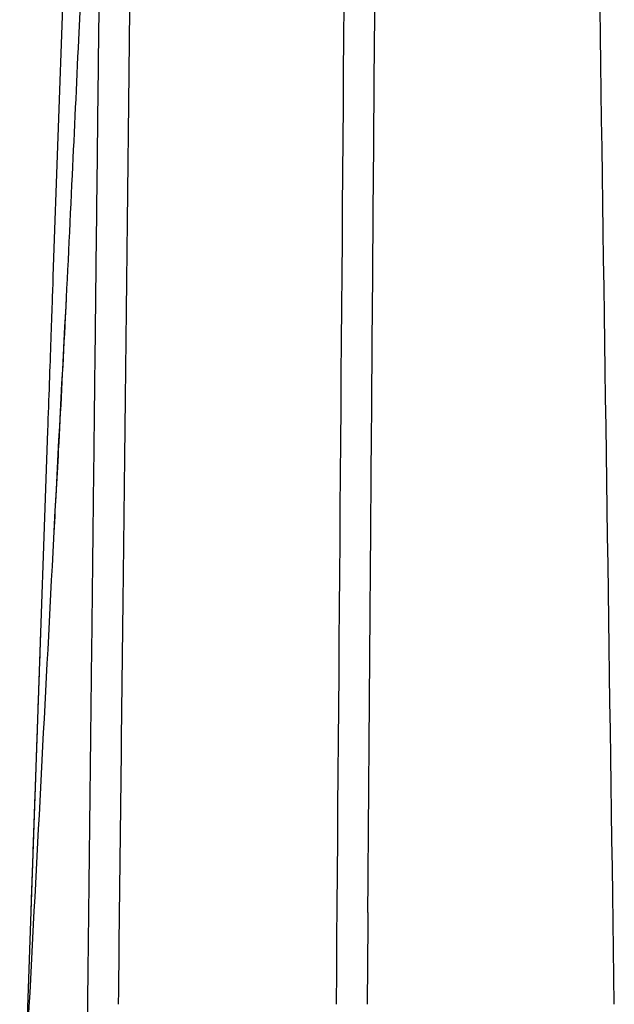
# Model space of a CAD drawing. Header units: millimetres. Extents: x 156812 to 157936, y 112087 to 113571.
# Tile 154 of 204: x 157377 to 157396, y 113185 to 113217. Entities that reach past the tile are written whole.
import ezdxf

# ---------------------------------------------------------------- set-up
doc = ezdxf.new("R2010")
doc.units = ezdxf.units.MM

msp = doc.modelspace()

# ---------------------------------------------------------------- linework, layer by layer
at = {"color": 7, "linetype": 'Continuous', "lineweight": 25}
for p, q in [((157379.871, 113266.983), (157377.831, 113208.539)), ((157377.657, 113203.565), (157376.913, 113182.263))]:
    msp.add_line(p, q, dxfattribs=at)
for points, knots in [([(157379.871, 113266.983), (157379.864, 113266.352), (157379.85, 113265.091), (157379.828, 113263.207), (157379.807, 113261.33), (157379.786, 113259.463), (157379.765, 113257.603), (157379.744, 113255.752), (157379.723, 113253.91), (157379.702, 113252.076), (157379.681, 113250.251), (157379.66, 113248.434), (157379.64, 113246.626), (157379.619, 113244.826), (157379.599, 113243.035), (157379.579, 113241.253), (157379.559, 113239.479), (157379.539, 113237.714), (157379.519, 113235.958), (157379.499, 113234.21), (157379.479, 113232.471), (157379.459, 113230.741), (157379.44, 113229.019), (157379.42, 113227.306), (157379.401, 113225.602), (157379.382, 113223.906), (157379.362, 113222.219), (157379.343, 113220.541), (157379.324, 113218.872), (157379.305, 113217.211), (157379.287, 113215.559), (157379.268, 113213.916), (157379.249, 113212.281), (157379.231, 113210.656), (157379.212, 113209.039), (157379.194, 113207.43), (157379.176, 113205.831), (157379.158, 113204.24), (157379.14, 113202.658), (157379.122, 113201.084), (157379.104, 113199.52), (157379.086, 113197.964), (157379.069, 113196.416), (157379.051, 113194.878), (157379.034, 113193.348), (157379.016, 113191.827), (157378.999, 113190.314), (157378.982, 113188.811), (157378.965, 113187.315), (157378.948, 113185.829), (157378.931, 113184.351), (157378.915, 113182.882), (157378.898, 113181.421), (157378.881, 113179.969), (157378.865, 113178.526), (157378.849, 113177.091), (157378.832, 113175.665), (157378.816, 113174.248), (157378.8, 113172.839), (157378.784, 113171.438), (157378.768, 113170.046), (157378.753, 113168.663), (157378.737, 113167.288), (157378.721, 113165.922), (157378.706, 113164.564), (157378.691, 113163.215), (157378.675, 113161.873), (157378.665, 113160.984), (157378.66, 113160.54)], [0, 0, 0, 0, 0.0169076, 0.0337612, 0.0505607, 0.0673062, 0.0839977, 0.1006351, 0.1172185, 0.1337479, 0.1502233, 0.1666446, 0.1830118, 0.1993251, 0.2155843, 0.2317894, 0.2479406, 0.2640377, 0.2800808, 0.2960698, 0.3120048, 0.3278858, 0.3437127, 0.3594856, 0.3752045, 0.3908693, 0.4064801, 0.4220369, 0.4375396, 0.4529883, 0.468383, 0.4837236, 0.4990102, 0.5142427, 0.5294213, 0.5445458, 0.5596162, 0.5746327, 0.5895951, 0.6045034, 0.6193578, 0.6341581, 0.6489043, 0.6635966, 0.6782347, 0.6928189, 0.707349, 0.7218251, 0.7362472, 0.7506152, 0.7649292, 0.7791892, 0.7933951, 0.807547, 0.8216449, 0.8356887, 0.8496785, 0.8636142, 0.877496, 0.8913237, 0.9050973, 0.9188169, 0.9324825, 0.9460941, 0.9596516, 0.9731551, 0.9866046, 1, 1, 1, 1]), ([(157379.94, 113185.126), (157379.993, 113189.798), (157380.102, 113199.409), (157380.275, 113214.578), (157380.46, 113230.83), (157380.649, 113247.393), (157380.777, 113258.654), (157380.838, 113264.029)], [0, 0, 0, 0, 0.184673, 0.37994, 0.585802, 0.802258, 1, 1, 1, 1]), ([(157388.065, 113201.993), (157388.107, 113207.58), (157388.194, 113218.933), (157388.32, 113235.543), (157388.405, 113246.635), (157388.444, 113251.776)], [0, 0, 0, 0, 0.3420375, 0.6950462, 1, 1, 1, 1]), ([(157379.647, 113247.269), (157379.629, 113245.939), (157379.598, 113243.583), (157379.534, 113240.526), (157379.479, 113238.261), (157379.43, 113236.413), (157379.379, 113234.656), (157379.307, 113232.36), (157379.216, 113229.715), (157379.115, 113227.019), (157379.025, 113224.746), (157378.928, 113222.403), (157378.804, 113219.542), (157378.639, 113215.896), (157378.438, 113211.612), (157378.222, 113207.109), (157378.011, 113203.086), (157377.899, 113201.042), (157377.849, 113200.126)], [0, 0, 0, 0, 0.082372, 0.145974, 0.192599, 0.226154, 0.262161, 0.302807, 0.370599, 0.429626, 0.475576, 0.518139, 0.57916, 0.652837, 0.741724, 0.841469, 0.928935, 1, 1, 1, 1]), ([(157377.831, 113208.539), (157377.815, 113208.08), (157377.79, 113207.369), (157377.729, 113205.634), (157377.694, 113204.609), (157377.657, 113203.565)], [0, 0, 0, 0, 0.5, 0.5, 1, 1, 1, 1]), ([(157378.258, 113207.925), (157378.256, 113207.896), (157377.997, 113202.955), (157377.495, 113193.372), (157377.005, 113184.026), (157376.761, 113179.354)], [0, 0, 0, 0, 0.003036, 0.501536, 1, 1, 1, 1]), ([(157377.427, 113196.993), (157377.419, 113196.759), (157377.403, 113196.29), (157377.379, 113195.601), (157377.355, 113194.921), (157377.332, 113194.251), (157377.309, 113193.592), (157377.286, 113192.943), (157377.264, 113192.305), (157377.242, 113191.677), (157377.22, 113191.059), (157377.199, 113190.452), (157377.178, 113189.855), (157377.158, 113189.268), (157377.137, 113188.692), (157377.124, 113188.316), (157377.118, 113188.128)], [0, 0, 0, 0, 0.071523, 0.143031, 0.214524, 0.286004, 0.357468, 0.428919, 0.500354, 0.571776, 0.643183, 0.714575, 0.785953, 0.857316, 0.928665, 1, 1, 1, 1])]:
    msp.add_open_spline(points, degree=3, knots=knots, dxfattribs=at)
for points in [[(157387.466, 113254.754), (157387.29, 113230.938), (157387.113, 113207.643), (157386.936, 113185.125)], [(157395.883, 113185.125), (157395.614, 113203.905), (157395.34, 113223.071), (157395.061, 113242.525)], [(157388.044, 113199.293), (157388.051, 113200.192), (157388.058, 113201.092), (157388.065, 113201.993)], [(157387.959, 113188.077), (157387.987, 113191.795), (157388.016, 113195.535), (157388.044, 113199.293)], [(157387.959, 113188.077), (157387.951, 113187.092), (157387.944, 113186.108), (157387.936, 113185.125)]]:
    msp.add_open_spline(points, degree=3, dxfattribs=at)

doc.saveas('drawing.dxf')
